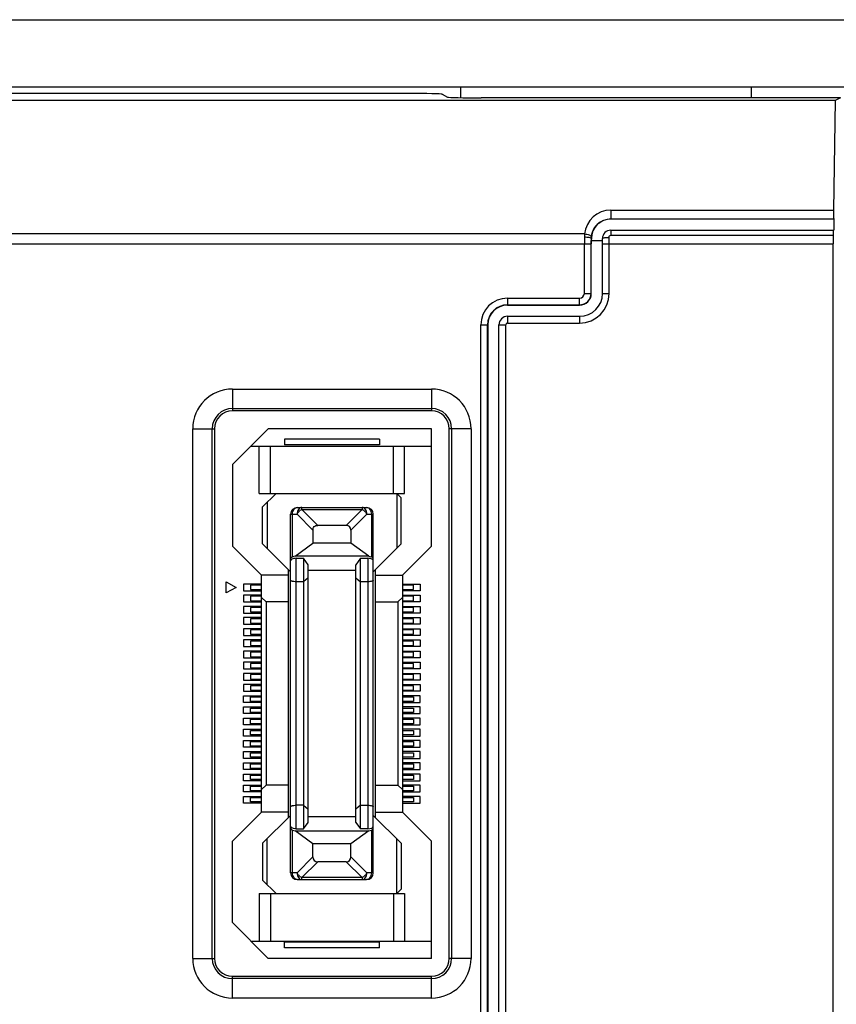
# Model space of a CAD drawing. Header units: millimetres. Extents: x 5740 to 7888, y -1457 to 417.
# Tile 67 of 120: x 7238 to 7274, y -1187 to -1143. Entities that reach past the tile are written whole.
import ezdxf

# ---------------------------------------------------------------- set-up
doc = ezdxf.new("R2010")
doc.units = ezdxf.units.MM
doc.header["$LTSCALE"] = 23.1
doc.layers.get('0').update_dxf_attribs({"linetype": 'CONTINUOUS'})

msp = doc.modelspace()

# ---------------------------------------------------------------- linework, layer by layer
at = {"color": 0}
for p, q in [((7005.751, -1143.094), (7263.751, -1143.094)), ((7263.751, -1143.094), (7521.751, -1143.094)), ((7005.751, -1146.094), (7263.751, -1146.094)), ((7257.251, -1146.094), (7257.251, -1146.582)), ((7263.751, -1146.094), (7521.751, -1146.094)), ((7270.251, -1146.094), (7270.251, -1146.59)), ((7254.934, -1146.394), (7231.34, -1146.394)), ((7274.015, -1146.708), (7231.885, -1146.708)), ((7256.432, -1146.431), (7256.676, -1146.553)), ((7274.251, -1146.59), (7258.174, -1146.59)), ((7274.015, -1146.708), (7273.936, -1151.616)), ((7274.251, -1146.59), (7274.015, -1146.708)), ((7263.981, -1151.616), (7263.981, -1152.011)), ((7263.981, -1151.616), (7273.936, -1151.616)), ((7263.981, -1152.004), (7273.95, -1152.004)), ((7263.981, -1152.011), (7273.957, -1152.011)), ((7273.957, -1152.011), (7273.949, -1152.511)), ((7273.957, -1152.011), (7273.95, -1152.004)), ((7262.799, -1152.678), (7023.492, -1152.678)), ((7263.092, -1152.874), (7263.104, -1152.874)), ((7263.104, -1152.874), (7263.102, -1152.969)), ((7263.602, -1155.344), (7263.602, -1152.891)), ((7263.902, -1155.344), (7263.902, -1152.833)), ((7263.982, -1152.511), (7263.982, -1152.733)), ((7263.982, -1152.511), (7273.933, -1152.511)), ((7263.982, -1152.733), (7273.918, -1152.733)), ((7023.201, -1153.119), (7263.091, -1153.119)), ((7262.791, -1155.344), (7262.791, -1153.119)), ((7263.091, -1155.344), (7263.091, -1153.119)), ((7263.102, -1155.344), (7263.102, -1152.969)), ((7263.102, -1152.969), (7263.602, -1152.969)), ((7263.602, -1153.119), (7273.915, -1153.119)), ((7273.915, -1225.692), (7273.915, -1153.119)), ((7259.351, -1155.554), (7259.351, -1155.865)), ((7259.351, -1155.554), (7262.581, -1155.554)), ((7262.581, -1155.865), (7262.581, -1155.554)), ((7262.791, -1155.344), (7263.102, -1155.344)), ((7263.602, -1155.344), (7263.902, -1155.344)), ((7259.351, -1155.854), (7262.581, -1155.854)), ((7259.351, -1155.865), (7262.581, -1155.865)), ((7259.351, -1156.365), (7259.351, -1156.665)), ((7259.351, -1156.365), (7262.581, -1156.365)), ((7262.581, -1156.365), (7262.581, -1156.665)), ((7258.161, -1221.914), (7258.161, -1156.744)), ((7258.161, -1156.744), (7258.472, -1156.744)), ((7258.461, -1221.914), (7258.461, -1156.744)), ((7258.472, -1156.744), (7258.472, -1221.914)), ((7258.972, -1221.914), (7258.972, -1156.744)), ((7258.972, -1156.744), (7259.272, -1156.744)), ((7259.272, -1221.914), (7259.272, -1156.744)), ((7259.351, -1156.665), (7262.581, -1156.665)), ((7247.051, -1159.619), (7247.051, -1160.594)), ((7247.051, -1159.619), (7255.951, -1159.619)), ((7255.951, -1159.619), (7255.951, -1160.594)), ((7247.051, -1160.488), (7255.951, -1160.488)), ((7255.951, -1160.594), (7247.051, -1160.594)), ((7245.276, -1185.094), (7245.276, -1161.394)), ((7245.276, -1161.394), (7246.251, -1161.394)), ((7246.145, -1185.094), (7246.145, -1161.394)), ((7246.251, -1161.394), (7246.251, -1185.094)), ((7248.651, -1161.394), (7247.051, -1162.994)), ((7255.951, -1161.394), (7248.651, -1161.394)), ((7255.951, -1166.644), (7255.951, -1161.394)), ((7256.751, -1185.094), (7256.751, -1161.394)), ((7257.726, -1161.394), (7256.751, -1161.394)), ((7256.856, -1161.394), (7256.856, -1185.094)), ((7257.726, -1161.394), (7257.726, -1185.094)), ((7249.376, -1161.869), (7249.376, -1162.119)), ((7253.626, -1161.869), (7249.376, -1161.869)), ((7253.626, -1162.119), (7249.376, -1162.119)), ((7253.626, -1161.869), (7253.626, -1162.119)), ((7247.876, -1162.169), (7255.951, -1162.169)), ((7248.251, -1164.294), (7248.251, -1162.169)), ((7248.751, -1164.294), (7248.751, -1162.169)), ((7254.251, -1164.294), (7254.251, -1162.169)), ((7254.751, -1164.294), (7254.751, -1162.169)), ((7247.051, -1162.994), (7247.051, -1166.644)), ((7248.251, -1164.294), (7254.751, -1164.294)), ((7249.001, -1164.294), (7248.401, -1164.894)), ((7254.401, -1164.294), (7254.401, -1166.744)), ((7254.401, -1164.294), (7254.601, -1164.494)), ((7248.601, -1164.694), (7248.601, -1166.744)), ((7254.601, -1166.544), (7254.601, -1164.494)), ((7248.401, -1166.544), (7248.401, -1164.894)), ((7249.651, -1181.269), (7249.651, -1165.219)), ((7249.651, -1165.219), (7249.938, -1165.219)), ((7249.738, -1167.13), (7249.738, -1165.219)), ((7250.651, -1165.931), (7249.938, -1165.219)), ((7249.951, -1164.919), (7253.051, -1164.919)), ((7250.151, -1165.007), (7250.151, -1164.919)), ((7250.151, -1165.007), (7250.863, -1165.719)), ((7250.151, -1165.007), (7252.851, -1165.007)), ((7252.138, -1165.719), (7252.851, -1165.007)), ((7253.063, -1165.219), (7252.351, -1165.931)), ((7252.851, -1164.919), (7252.851, -1165.007)), ((7253.063, -1165.219), (7253.351, -1165.219)), ((7253.263, -1165.219), (7253.263, -1167.13)), ((7253.351, -1181.269), (7253.351, -1165.219)), ((7250.651, -1165.931), (7250.651, -1166.518)), ((7252.138, -1165.719), (7250.863, -1165.719)), ((7252.351, -1165.931), (7252.351, -1166.518)), ((7249.651, -1167.794), (7248.401, -1166.544)), ((7249.851, -1167.094), (7250.651, -1166.518)), ((7252.351, -1166.518), (7250.651, -1166.518)), ((7253.151, -1167.094), (7252.351, -1166.518)), ((7253.351, -1167.794), (7254.601, -1166.544)), ((7247.051, -1166.644), (7248.351, -1167.944)), ((7254.651, -1167.944), (7255.951, -1166.644)), ((7249.851, -1167.094), (7249.738, -1167.13)), ((7253.151, -1167.094), (7249.851, -1167.094)), ((7249.901, -1179.295), (7249.901, -1167.192)), ((7249.901, -1167.192), (7250.231, -1167.192)), ((7250.231, -1167.192), (7250.231, -1179.295)), ((7250.431, -1167.478), (7250.231, -1167.192)), ((7252.771, -1167.192), (7252.571, -1167.478)), ((7252.771, -1179.295), (7252.771, -1167.192)), ((7252.771, -1167.192), (7253.101, -1167.192)), ((7253.101, -1167.192), (7253.101, -1179.295)), ((7253.151, -1167.094), (7253.263, -1167.13)), ((7249.551, -1178.794), (7249.551, -1167.694)), ((7250.431, -1179.009), (7250.431, -1167.478)), ((7252.571, -1167.744), (7250.431, -1167.744)), ((7252.571, -1179.009), (7252.571, -1167.478)), ((7253.451, -1178.794), (7253.451, -1167.694)), ((7246.776, -1168.744), (7246.776, -1168.244)), ((7246.776, -1168.244), (7247.209, -1168.494)), ((7248.351, -1178.544), (7248.351, -1167.944)), ((7249.551, -1167.944), (7248.351, -1167.944)), ((7250.231, -1168.244), (7249.901, -1168.244)), ((7250.431, -1168.074), (7250.231, -1168.244)), ((7252.571, -1168.074), (7252.771, -1168.244)), ((7253.101, -1168.244), (7252.771, -1168.244)), ((7253.451, -1167.944), (7254.651, -1167.944)), ((7254.651, -1167.944), (7254.651, -1178.544)), ((7247.209, -1168.494), (7246.776, -1168.744)), ((7247.551, -1168.344), (7247.551, -1168.644)), ((7248.351, -1168.344), (7247.551, -1168.344)), ((7247.551, -1168.644), (7248.351, -1168.644)), ((7247.851, -1168.394), (7247.851, -1168.594)), ((7248.351, -1168.394), (7247.851, -1168.394)), ((7247.851, -1168.594), (7248.351, -1168.594)), ((7254.651, -1168.344), (7255.451, -1168.344)), ((7255.151, -1168.394), (7254.651, -1168.394)), ((7254.651, -1168.594), (7255.151, -1168.594)), ((7255.451, -1168.644), (7254.651, -1168.644)), ((7255.151, -1168.594), (7255.151, -1168.394)), ((7255.451, -1168.344), (7255.451, -1168.644)), ((7247.551, -1168.844), (7247.551, -1169.144)), ((7248.351, -1168.844), (7247.551, -1168.844)), ((7247.551, -1169.144), (7248.351, -1169.144)), ((7247.851, -1168.894), (7247.851, -1169.094)), ((7248.351, -1168.894), (7247.851, -1168.894)), ((7247.851, -1169.094), (7248.351, -1169.094)), ((7248.551, -1169.144), (7248.351, -1168.944)), ((7248.551, -1169.144), (7248.551, -1177.344)), ((7249.551, -1169.144), (7248.551, -1169.144)), ((7253.451, -1169.144), (7254.451, -1169.144)), ((7254.451, -1169.144), (7254.651, -1168.944)), ((7254.451, -1169.144), (7254.451, -1177.344)), ((7254.651, -1168.844), (7255.451, -1168.844)), ((7255.151, -1168.894), (7254.651, -1168.894)), ((7254.651, -1169.094), (7255.151, -1169.094)), ((7255.451, -1169.144), (7254.651, -1169.144)), ((7255.151, -1169.094), (7255.151, -1168.894)), ((7255.451, -1168.844), (7255.451, -1169.144)), ((7247.551, -1169.344), (7247.551, -1169.644)), ((7248.351, -1169.344), (7247.551, -1169.344)), ((7247.551, -1169.644), (7248.351, -1169.644)), ((7247.851, -1169.394), (7247.851, -1169.594)), ((7248.351, -1169.394), (7247.851, -1169.394)), ((7247.851, -1169.594), (7248.351, -1169.594)), ((7254.651, -1169.344), (7255.451, -1169.344)), ((7255.151, -1169.394), (7254.651, -1169.394)), ((7254.651, -1169.594), (7255.151, -1169.594)), ((7255.451, -1169.644), (7254.651, -1169.644)), ((7255.151, -1169.594), (7255.151, -1169.394)), ((7255.451, -1169.344), (7255.451, -1169.644)), ((7247.551, -1169.844), (7247.551, -1170.144)), ((7248.351, -1169.844), (7247.551, -1169.844)), ((7247.851, -1169.894), (7247.851, -1170.094)), ((7248.351, -1169.894), (7247.851, -1169.894)), ((7247.851, -1170.094), (7248.351, -1170.094)), ((7254.651, -1169.844), (7255.451, -1169.844)), ((7255.151, -1169.894), (7254.651, -1169.894)), ((7254.651, -1170.094), (7255.151, -1170.094)), ((7255.151, -1170.094), (7255.151, -1169.894)), ((7255.451, -1169.844), (7255.451, -1170.144)), ((7247.551, -1170.144), (7248.351, -1170.144)), ((7247.551, -1170.344), (7247.551, -1170.644)), ((7248.351, -1170.344), (7247.551, -1170.344)), ((7247.851, -1170.394), (7247.851, -1170.594)), ((7248.351, -1170.394), (7247.851, -1170.394)), ((7255.451, -1170.144), (7254.651, -1170.144)), ((7254.651, -1170.344), (7255.451, -1170.344)), ((7255.151, -1170.394), (7254.651, -1170.394)), ((7255.151, -1170.594), (7255.151, -1170.394)), ((7255.451, -1170.344), (7255.451, -1170.644)), ((7247.551, -1170.644), (7248.351, -1170.644)), ((7247.551, -1170.844), (7247.551, -1171.144)), ((7248.351, -1170.844), (7247.551, -1170.844)), ((7247.851, -1170.594), (7248.351, -1170.594)), ((7247.851, -1170.894), (7247.851, -1171.094)), ((7248.351, -1170.894), (7247.851, -1170.894)), ((7254.651, -1170.594), (7255.151, -1170.594)), ((7255.451, -1170.644), (7254.651, -1170.644)), ((7254.651, -1170.844), (7255.451, -1170.844)), ((7255.151, -1170.894), (7254.651, -1170.894)), ((7255.151, -1171.094), (7255.151, -1170.894)), ((7255.451, -1170.844), (7255.451, -1171.144)), ((7247.551, -1171.144), (7248.351, -1171.144)), ((7247.551, -1171.344), (7247.551, -1171.644)), ((7248.351, -1171.344), (7247.551, -1171.344)), ((7247.851, -1171.094), (7248.351, -1171.094)), ((7247.851, -1171.394), (7247.851, -1171.594)), ((7248.351, -1171.394), (7247.851, -1171.394)), ((7254.651, -1171.094), (7255.151, -1171.094)), ((7255.451, -1171.144), (7254.651, -1171.144)), ((7254.651, -1171.344), (7255.451, -1171.344)), ((7255.151, -1171.394), (7254.651, -1171.394)), ((7255.151, -1171.594), (7255.151, -1171.394)), ((7255.451, -1171.344), (7255.451, -1171.644)), ((7247.551, -1171.644), (7248.351, -1171.644)), ((7247.551, -1171.844), (7247.551, -1172.144)), ((7248.351, -1171.844), (7247.551, -1171.844)), ((7247.851, -1171.594), (7248.351, -1171.594)), ((7254.651, -1171.594), (7255.151, -1171.594)), ((7255.451, -1171.644), (7254.651, -1171.644)), ((7254.651, -1171.844), (7255.451, -1171.844)), ((7255.451, -1171.844), (7255.451, -1172.144)), ((7247.551, -1172.144), (7248.351, -1172.144)), ((7247.851, -1171.894), (7247.851, -1172.094)), ((7248.351, -1171.894), (7247.851, -1171.894)), ((7247.851, -1172.094), (7248.351, -1172.094)), ((7255.151, -1171.894), (7254.651, -1171.894)), ((7254.651, -1172.094), (7255.151, -1172.094)), ((7255.451, -1172.144), (7254.651, -1172.144)), ((7255.151, -1172.094), (7255.151, -1171.894)), ((7247.551, -1172.344), (7247.551, -1172.644)), ((7248.351, -1172.344), (7247.551, -1172.344)), ((7247.551, -1172.644), (7248.351, -1172.644)), ((7247.851, -1172.394), (7247.851, -1172.594)), ((7248.351, -1172.394), (7247.851, -1172.394)), ((7247.851, -1172.594), (7248.351, -1172.594)), ((7254.651, -1172.344), (7255.451, -1172.344)), ((7255.151, -1172.394), (7254.651, -1172.394)), ((7254.651, -1172.594), (7255.151, -1172.594)), ((7255.451, -1172.644), (7254.651, -1172.644)), ((7255.151, -1172.594), (7255.151, -1172.394)), ((7255.451, -1172.344), (7255.451, -1172.644)), ((7247.551, -1172.844), (7247.551, -1173.144)), ((7248.351, -1172.844), (7247.551, -1172.844)), ((7247.551, -1173.144), (7248.351, -1173.144)), ((7247.851, -1172.894), (7247.851, -1173.094)), ((7248.351, -1172.894), (7247.851, -1172.894)), ((7247.851, -1173.094), (7248.351, -1173.094)), ((7254.651, -1172.844), (7255.451, -1172.844)), ((7255.151, -1172.894), (7254.651, -1172.894)), ((7254.651, -1173.094), (7255.151, -1173.094)), ((7255.451, -1173.144), (7254.651, -1173.144)), ((7255.151, -1173.094), (7255.151, -1172.894)), ((7255.451, -1172.844), (7255.451, -1173.144)), ((7247.551, -1173.644), (7247.551, -1173.344)), ((7247.551, -1173.344), (7248.351, -1173.344)), ((7247.851, -1173.594), (7247.851, -1173.394)), ((7247.851, -1173.394), (7248.351, -1173.394)), ((7248.351, -1173.594), (7247.851, -1173.594)), ((7255.451, -1173.344), (7254.651, -1173.344)), ((7254.651, -1173.394), (7255.151, -1173.394)), ((7255.151, -1173.594), (7254.651, -1173.594)), ((7255.151, -1173.394), (7255.151, -1173.594)), ((7255.451, -1173.644), (7255.451, -1173.344)), ((7248.351, -1173.644), (7247.551, -1173.644)), ((7247.551, -1174.144), (7247.551, -1173.844)), ((7247.551, -1173.844), (7248.351, -1173.844)), ((7247.851, -1174.094), (7247.851, -1173.894)), ((7247.851, -1173.894), (7248.351, -1173.894)), ((7254.651, -1173.644), (7255.451, -1173.644)), ((7255.451, -1173.844), (7254.651, -1173.844)), ((7254.651, -1173.894), (7255.151, -1173.894)), ((7255.151, -1173.894), (7255.151, -1174.094)), ((7255.451, -1174.144), (7255.451, -1173.844)), ((7248.351, -1174.144), (7247.551, -1174.144)), ((7247.551, -1174.644), (7247.551, -1174.344)), ((7247.551, -1174.344), (7248.351, -1174.344)), ((7248.351, -1174.094), (7247.851, -1174.094)), ((7247.851, -1174.594), (7247.851, -1174.394)), ((7247.851, -1174.394), (7248.351, -1174.394)), ((7255.151, -1174.094), (7254.651, -1174.094)), ((7254.651, -1174.144), (7255.451, -1174.144)), ((7255.451, -1174.344), (7254.651, -1174.344)), ((7254.651, -1174.394), (7255.151, -1174.394)), ((7255.151, -1174.394), (7255.151, -1174.594)), ((7255.451, -1174.644), (7255.451, -1174.344)), ((7248.351, -1174.644), (7247.551, -1174.644)), ((7247.551, -1175.144), (7247.551, -1174.844)), ((7247.551, -1174.844), (7248.351, -1174.844)), ((7248.351, -1174.594), (7247.851, -1174.594)), ((7247.851, -1175.094), (7247.851, -1174.894)), ((7247.851, -1174.894), (7248.351, -1174.894)), ((7255.151, -1174.594), (7254.651, -1174.594)), ((7254.651, -1174.644), (7255.451, -1174.644)), ((7255.451, -1174.844), (7254.651, -1174.844)), ((7254.651, -1174.894), (7255.151, -1174.894)), ((7255.151, -1174.894), (7255.151, -1175.094)), ((7255.451, -1175.144), (7255.451, -1174.844)), ((7248.351, -1175.144), (7247.551, -1175.144)), ((7247.551, -1175.644), (7247.551, -1175.344)), ((7247.551, -1175.344), (7248.351, -1175.344)), ((7248.351, -1175.094), (7247.851, -1175.094)), ((7255.151, -1175.094), (7254.651, -1175.094)), ((7254.651, -1175.144), (7255.451, -1175.144)), ((7255.451, -1175.344), (7254.651, -1175.344)), ((7255.451, -1175.644), (7255.451, -1175.344)), ((7248.351, -1175.644), (7247.551, -1175.644)), ((7247.851, -1175.594), (7247.851, -1175.394)), ((7247.851, -1175.394), (7248.351, -1175.394)), ((7248.351, -1175.594), (7247.851, -1175.594)), ((7254.651, -1175.394), (7255.151, -1175.394)), ((7255.151, -1175.594), (7254.651, -1175.594)), ((7254.651, -1175.644), (7255.451, -1175.644)), ((7255.151, -1175.394), (7255.151, -1175.594)), ((7247.551, -1176.144), (7247.551, -1175.844)), ((7247.551, -1175.844), (7248.351, -1175.844)), ((7248.351, -1176.144), (7247.551, -1176.144)), ((7247.851, -1176.094), (7247.851, -1175.894)), ((7247.851, -1175.894), (7248.351, -1175.894)), ((7248.351, -1176.094), (7247.851, -1176.094)), ((7255.451, -1175.844), (7254.651, -1175.844)), ((7254.651, -1175.894), (7255.151, -1175.894)), ((7255.151, -1176.094), (7254.651, -1176.094)), ((7254.651, -1176.144), (7255.451, -1176.144)), ((7255.151, -1175.894), (7255.151, -1176.094)), ((7255.451, -1176.144), (7255.451, -1175.844)), ((7247.551, -1176.644), (7247.551, -1176.344)), ((7247.551, -1176.344), (7248.351, -1176.344)), ((7248.351, -1176.644), (7247.551, -1176.644)), ((7247.851, -1176.594), (7247.851, -1176.394)), ((7247.851, -1176.394), (7248.351, -1176.394)), ((7248.351, -1176.594), (7247.851, -1176.594)), ((7255.451, -1176.344), (7254.651, -1176.344)), ((7254.651, -1176.394), (7255.151, -1176.394)), ((7255.151, -1176.594), (7254.651, -1176.594)), ((7254.651, -1176.644), (7255.451, -1176.644)), ((7255.151, -1176.394), (7255.151, -1176.594)), ((7255.451, -1176.644), (7255.451, -1176.344)), ((7247.551, -1177.144), (7247.551, -1176.844)), ((7247.551, -1176.844), (7248.351, -1176.844)), ((7247.851, -1177.094), (7247.851, -1176.894)), ((7247.851, -1176.894), (7248.351, -1176.894)), ((7248.351, -1177.094), (7247.851, -1177.094)), ((7255.451, -1176.844), (7254.651, -1176.844)), ((7254.651, -1176.894), (7255.151, -1176.894)), ((7255.151, -1177.094), (7254.651, -1177.094)), ((7255.151, -1176.894), (7255.151, -1177.094)), ((7255.451, -1177.144), (7255.451, -1176.844)), ((7248.351, -1177.144), (7247.551, -1177.144)), ((7247.551, -1177.644), (7247.551, -1177.344)), ((7247.551, -1177.344), (7248.351, -1177.344)), ((7247.851, -1177.594), (7247.851, -1177.394)), ((7247.851, -1177.394), (7248.351, -1177.394)), ((7248.551, -1177.344), (7248.351, -1177.544)), ((7249.551, -1177.344), (7248.551, -1177.344)), ((7253.451, -1177.344), (7254.451, -1177.344)), ((7254.451, -1177.344), (7254.651, -1177.544)), ((7254.651, -1177.144), (7255.451, -1177.144)), ((7255.451, -1177.344), (7254.651, -1177.344)), ((7254.651, -1177.394), (7255.151, -1177.394)), ((7255.151, -1177.394), (7255.151, -1177.594)), ((7255.451, -1177.644), (7255.451, -1177.344)), ((7248.351, -1177.644), (7247.551, -1177.644)), ((7247.551, -1178.144), (7247.551, -1177.844)), ((7247.551, -1177.844), (7248.351, -1177.844)), ((7248.351, -1177.594), (7247.851, -1177.594)), ((7247.851, -1178.094), (7247.851, -1177.894)), ((7247.851, -1177.894), (7248.351, -1177.894)), ((7255.151, -1177.594), (7254.651, -1177.594)), ((7254.651, -1177.644), (7255.451, -1177.644)), ((7255.451, -1177.844), (7254.651, -1177.844)), ((7254.651, -1177.894), (7255.151, -1177.894)), ((7255.151, -1177.894), (7255.151, -1178.094)), ((7255.451, -1178.144), (7255.451, -1177.844)), ((7248.351, -1178.144), (7247.551, -1178.144)), ((7248.351, -1178.094), (7247.851, -1178.094)), ((7250.231, -1178.244), (7249.901, -1178.244)), ((7250.231, -1178.244), (7250.431, -1178.413)), ((7252.771, -1178.244), (7252.571, -1178.413)), ((7252.771, -1178.244), (7253.101, -1178.244)), ((7255.151, -1178.094), (7254.651, -1178.094)), ((7254.651, -1178.144), (7255.451, -1178.144)), ((7248.351, -1178.544), (7247.051, -1179.844)), ((7249.551, -1178.544), (7248.351, -1178.544)), ((7249.651, -1178.694), (7248.401, -1179.944)), ((7250.431, -1178.744), (7252.571, -1178.744)), ((7254.601, -1179.944), (7253.351, -1178.694)), ((7253.451, -1178.544), (7254.651, -1178.544)), ((7255.951, -1179.844), (7254.651, -1178.544)), ((7249.901, -1179.295), (7250.231, -1179.295)), ((7250.231, -1179.295), (7250.431, -1179.009)), ((7252.571, -1179.009), (7252.771, -1179.295)), ((7253.101, -1179.295), (7252.771, -1179.295)), ((7248.601, -1181.794), (7248.601, -1179.744)), ((7249.738, -1181.269), (7249.738, -1179.357)), ((7249.738, -1179.357), (7249.851, -1179.394)), ((7250.651, -1179.969), (7249.851, -1179.394)), ((7249.851, -1179.394), (7253.151, -1179.394)), ((7253.151, -1179.394), (7252.351, -1179.969)), ((7253.151, -1179.394), (7253.263, -1179.357)), ((7253.263, -1179.357), (7253.263, -1181.269)), ((7254.401, -1182.194), (7254.401, -1179.744)), ((7247.051, -1183.494), (7247.051, -1179.844)), ((7248.401, -1179.944), (7248.401, -1181.594)), ((7250.651, -1180.557), (7250.651, -1179.969)), ((7252.351, -1179.969), (7250.651, -1179.969)), ((7252.351, -1180.557), (7252.351, -1179.969)), ((7254.601, -1179.944), (7254.601, -1181.994)), ((7255.951, -1185.094), (7255.951, -1179.844)), ((7249.938, -1181.269), (7250.651, -1180.557)), ((7252.351, -1180.557), (7253.063, -1181.269)), ((7250.863, -1180.769), (7250.151, -1181.481)), ((7252.138, -1180.769), (7250.863, -1180.769)), ((7252.851, -1181.481), (7252.138, -1180.769)), ((7249.938, -1181.269), (7249.651, -1181.269)), ((7250.151, -1181.569), (7250.151, -1181.481)), ((7252.851, -1181.481), (7250.151, -1181.481)), ((7252.851, -1181.481), (7252.851, -1181.569)), ((7253.351, -1181.269), (7253.063, -1181.269)), ((7249.001, -1182.194), (7248.401, -1181.594)), ((7249.951, -1181.569), (7253.051, -1181.569)), ((7248.251, -1182.194), (7248.251, -1184.319)), ((7248.251, -1182.194), (7254.751, -1182.194)), ((7248.751, -1182.194), (7248.751, -1184.319)), ((7254.251, -1182.194), (7254.251, -1184.319)), ((7254.401, -1182.194), (7254.601, -1181.994)), ((7254.751, -1182.194), (7254.751, -1184.319)), ((7247.051, -1183.494), (7248.651, -1185.094)), ((7247.876, -1184.319), (7255.951, -1184.319)), ((7249.376, -1184.619), (7249.376, -1184.369)), ((7253.626, -1184.369), (7249.376, -1184.369)), ((7253.626, -1184.619), (7249.376, -1184.619)), ((7253.626, -1184.619), (7253.626, -1184.369)), ((7245.276, -1185.094), (7246.251, -1185.094)), ((7255.951, -1185.094), (7248.651, -1185.094)), ((7257.726, -1185.094), (7256.751, -1185.094)), ((7247.051, -1186.869), (7247.051, -1185.894)), ((7247.051, -1185.894), (7255.951, -1185.894)), ((7255.951, -1186.869), (7255.951, -1185.894)), ((7255.951, -1185.999), (7247.051, -1185.999)), ((7255.951, -1186.869), (7247.051, -1186.869))]:
    msp.add_line(p, q, dxfattribs=at)
for centre, radius, start, end in [((7263.981, -1152.805), 1.189, 90.0037, 173.8947), ((7263.98, -1152.893), 0.889, 128.0899, 173.5811), ((7297.814, -1153.118), 35.023, 179.5005, 180.0027), ((7264.546, -1152.828), 1.754, 175.1104, 179.5002), ((7285.505, -1153.118), 22.415, 179.3757, 180.0033), ((7263.918, -1152.886), 0.827, 173.5844, 179.1608), ((7263.982, -1152.891), 0.38, 90, 180), ((7263.902, -1154.363), 1.53, 90.003, 91.9534), ((7259.351, -1156.744), 1.19, 90, 180), ((7262.581, -1155.344), 1.321, 270, 0), ((7262.581, -1155.344), 1.021, 270, 0), ((7262.581, -1155.344), 0.521, 270, 0), ((7262.581, -1155.344), 0.51, 270, 0), ((7262.581, -1155.344), 0.21, 270, 0), ((7259.351, -1156.744), 0.89, 90, 180), ((7259.351, -1156.744), 0.879, 90, 180), ((7259.351, -1156.744), 0.379, 90, 180), ((7259.351, -1156.744), 0.0786, 90, 180), ((7247.051, -1161.394), 1.775, 90, 180), ((7255.951, -1161.394), 1.775, 0, 90), ((7247.051, -1161.394), 0.905, 90, 180), ((7247.051, -1161.394), 0.8, 90, 180), ((7255.951, -1161.394), 0.905, 0, 90), ((7255.951, -1161.394), 0.8, 0, 90), ((7249.951, -1165.219), 0.3, 90, 180), ((7253.051, -1165.219), 0.3, 0, 90), ((7249.951, -1181.269), 0.3, 180, 270), ((7253.051, -1181.269), 0.3, 270, 0), ((7247.051, -1185.094), 1.775, 180, 270), ((7247.051, -1185.094), 0.905, 180, 270), ((7247.051, -1185.094), 0.8, 180, 270), ((7255.951, -1185.094), 1.775, 270, 0), ((7255.951, -1185.094), 0.905, 270, 0), ((7255.951, -1185.094), 0.8, 270, 0)]:
    msp.add_arc(centre, radius, start, end, dxfattribs=at)
for centre, major_axis, ratio, start_param, end_param in [((7254.934, -1146.433), (1.5, 0), 0.026186, 0.05236, 1.570796), ((7258.174, -1146.551), (1.5, 0), 0.026186, -3.089233, -1.570796), ((7263.981, -1152.888), (0, 0.877), 0.99987, 0, 1.55467), ((7273.951, -1151.704), (0, 0.3), 0.052408, 1.272297, 3.089233), ((7273.994, -1153.119), (0, 1.5), 0.052408, 7.593798, 7.853982), ((7273.933, -1152.811), (0, 0.3), 0.052408, 0, 1.310613), ((7251.926, -1166.143), (-0.367, -0.367), 0.57735, 2.617994, 3.665191), ((7249.951, -1179.288), (0.3, 0), 0.325, 3.141593, 3.926991), ((7253.101, -1179.176), (0.25, 0), 0.476799, -1.570796, 0), ((7253.051, -1179.288), (0.3, 0), 0.325, -0.785398, 0), ((7251.075, -1180.344), (0.367, 0.367), 0.57735, -3.665191, -2.617994), ((7251.926, -1180.344), (0.367, -0.367), 0.57735, -0.523599, 0.523599)]:
    msp.add_ellipse(centre, major_axis=major_axis, ratio=ratio, start_param=start_param, end_param=end_param, dxfattribs=at)
for points, knots in [([(7263.432, -1152.193), (7263.547, -1152.103), (7263.736, -1152.02), (7263.931, -1152.004), (7263.981, -1152.004)], [0, 0, 0, 0, 0.745523, 1, 1, 1, 1]), ([(7262.792, -1152.812), (7262.83, -1152.813), (7262.898, -1152.816), (7262.991, -1152.828), (7263.053, -1152.844), (7263.089, -1152.862), (7263.092, -1152.874)], [0, 0, 0, 0, 0.356755, 0.66618, 0.886505, 1, 1, 1, 1]), ([(7262.799, -1152.678), (7262.87, -1152.685), (7262.966, -1152.704), (7263.065, -1152.748), (7263.096, -1152.779), (7263.097, -1152.793)], [0, 0, 0, 0, 0.646297, 0.869014, 1, 1, 1, 1]), ([(7263.602, -1152.891), (7263.602, -1152.882), (7263.63, -1152.863), (7263.709, -1152.844), (7263.79, -1152.836), (7263.85, -1152.834)], [0, 0, 0, 0, 0.102318, 0.312577, 1, 1, 1, 1]), ([(7263.902, -1152.833), (7263.902, -1152.81), (7263.913, -1152.763), (7263.959, -1152.733), (7263.982, -1152.733)], [0, 0, 0, 0, 0.502551, 1, 1, 1, 1]), ([(7249.738, -1165.219), (7249.738, -1165.18), (7249.749, -1165.105), (7249.793, -1165.007), (7249.862, -1164.937), (7249.922, -1164.919), (7249.951, -1164.919)], [0, 0, 0, 0, 0.288005, 0.555334, 0.790507, 1, 1, 1, 1]), ([(7250.151, -1164.919), (7250.122, -1164.919), (7250.062, -1164.937), (7249.993, -1165.007), (7249.949, -1165.105), (7249.938, -1165.18), (7249.938, -1165.219)], [0, 0, 0, 0, 0.209435, 0.444528, 0.711844, 1, 1, 1, 1]), ([(7253.063, -1165.219), (7253.063, -1165.18), (7253.053, -1165.105), (7253.008, -1165.007), (7252.939, -1164.937), (7252.879, -1164.919), (7252.851, -1164.919)], [0, 0, 0, 0, 0.288158, 0.555474, 0.790566, 1, 1, 1, 1]), ([(7253.051, -1164.919), (7253.079, -1164.919), (7253.139, -1164.937), (7253.208, -1165.007), (7253.253, -1165.105), (7253.263, -1165.18), (7253.263, -1165.219)], [0, 0, 0, 0, 0.209493, 0.444666, 0.711995, 1, 1, 1, 1]), ([(7250.651, -1165.931), (7250.651, -1165.903), (7250.658, -1165.846), (7250.702, -1165.77), (7250.778, -1165.726), (7250.835, -1165.719), (7250.863, -1165.719)], [0, 0, 0, 0, 0.250372, 0.500015, 0.749649, 1, 1, 1, 1]), ([(7249.738, -1167.13), (7249.726, -1167.134), (7249.703, -1167.143), (7249.674, -1167.159), (7249.656, -1167.178), (7249.651, -1167.193), (7249.651, -1167.199)], [0, 0, 0, 0, 0.344848, 0.620934, 0.832324, 1, 1, 1, 1]), ([(7249.901, -1167.192), (7249.862, -1167.192), (7249.795, -1167.2), (7249.721, -1167.226), (7249.682, -1167.252), (7249.66, -1167.276), (7249.651, -1167.298), (7249.651, -1167.312)], [0, 0, 0, 0, 0.392234, 0.673048, 0.776741, 0.862457, 1, 1, 1, 1]), ([(7253.351, -1167.312), (7253.351, -1167.298), (7253.342, -1167.276), (7253.319, -1167.252), (7253.28, -1167.226), (7253.207, -1167.2), (7253.14, -1167.192), (7253.101, -1167.192)], [0, 0, 0, 0, 0.137543, 0.223258, 0.32695, 0.607763, 1, 1, 1, 1]), ([(7253.351, -1167.199), (7253.351, -1167.193), (7253.345, -1167.178), (7253.327, -1167.159), (7253.298, -1167.143), (7253.276, -1167.134), (7253.263, -1167.13)], [0, 0, 0, 0, 0.167676, 0.379066, 0.655152, 1, 1, 1, 1]), ([(7249.901, -1168.244), (7249.868, -1168.244), (7249.821, -1168.241), (7249.761, -1168.232), (7249.724, -1168.224), (7249.693, -1168.213), (7249.667, -1168.2), (7249.651, -1168.184), (7249.651, -1168.173)], [0, 0, 0, 0, 0.360155, 0.522743, 0.665942, 0.785869, 0.880409, 1, 1, 1, 1]), ([(7253.351, -1168.173), (7253.351, -1168.184), (7253.334, -1168.2), (7253.308, -1168.213), (7253.277, -1168.224), (7253.24, -1168.232), (7253.18, -1168.241), (7253.133, -1168.244), (7253.101, -1168.244)], [0, 0, 0, 0, 0.11959, 0.21413, 0.334058, 0.477257, 0.639846, 1, 1, 1, 1]), ([(7249.651, -1178.314), (7249.651, -1178.304), (7249.667, -1178.287), (7249.693, -1178.274), (7249.724, -1178.264), (7249.761, -1178.255), (7249.821, -1178.246), (7249.868, -1178.244), (7249.901, -1178.244)], [0, 0, 0, 0, 0.11959, 0.21413, 0.334058, 0.477257, 0.639846, 1, 1, 1, 1]), ([(7253.101, -1178.244), (7253.133, -1178.244), (7253.18, -1178.246), (7253.24, -1178.255), (7253.277, -1178.264), (7253.308, -1178.274), (7253.334, -1178.287), (7253.351, -1178.304), (7253.351, -1178.314)], [0, 0, 0, 0, 0.360155, 0.522743, 0.665942, 0.785869, 0.880409, 1, 1, 1, 1]), ([(7249.901, -1179.295), (7249.862, -1179.295), (7249.795, -1179.288), (7249.721, -1179.262), (7249.682, -1179.235), (7249.66, -1179.212), (7249.651, -1179.19), (7249.651, -1179.176)], [0, 0, 0, 0, 0.391531, 0.672575, 0.776441, 0.862293, 1, 1, 1, 1]), ([(7249.951, -1181.569), (7249.922, -1181.569), (7249.862, -1181.55), (7249.793, -1181.481), (7249.749, -1181.382), (7249.738, -1181.307), (7249.738, -1181.269)], [0, 0, 0, 0, 0.209493, 0.444666, 0.711995, 1, 1, 1, 1]), ([(7249.938, -1181.269), (7249.938, -1181.307), (7249.949, -1181.382), (7249.993, -1181.481), (7250.062, -1181.55), (7250.122, -1181.569), (7250.151, -1181.569)], [0, 0, 0, 0, 0.288158, 0.555474, 0.790566, 1, 1, 1, 1]), ([(7252.851, -1181.569), (7252.879, -1181.569), (7252.939, -1181.55), (7253.008, -1181.481), (7253.053, -1181.382), (7253.063, -1181.307), (7253.063, -1181.269)], [0, 0, 0, 0, 0.209493, 0.444666, 0.711995, 1, 1, 1, 1]), ([(7253.263, -1181.269), (7253.263, -1181.307), (7253.253, -1181.382), (7253.208, -1181.481), (7253.139, -1181.55), (7253.079, -1181.569), (7253.051, -1181.569)], [0, 0, 0, 0, 0.287992, 0.555325, 0.790504, 1, 1, 1, 1])]:
    msp.add_open_spline(points, degree=3, knots=knots, dxfattribs=at)
for points in [[(7249.938, -1165.219), (7249.961, -1165.173), (7250.023, -1165.091), (7250.105, -1165.029), (7250.151, -1165.007)], [(7252.851, -1165.007), (7252.896, -1165.029), (7252.978, -1165.091), (7253.04, -1165.173), (7253.063, -1165.219)], [(7250.151, -1181.481), (7250.105, -1181.458), (7250.023, -1181.396), (7249.961, -1181.314), (7249.938, -1181.269)], [(7253.063, -1181.269), (7253.04, -1181.314), (7252.978, -1181.396), (7252.896, -1181.458), (7252.851, -1181.481)]]:
    msp.add_open_spline(points, degree=3, dxfattribs=at)

doc.saveas('drawing.dxf')
